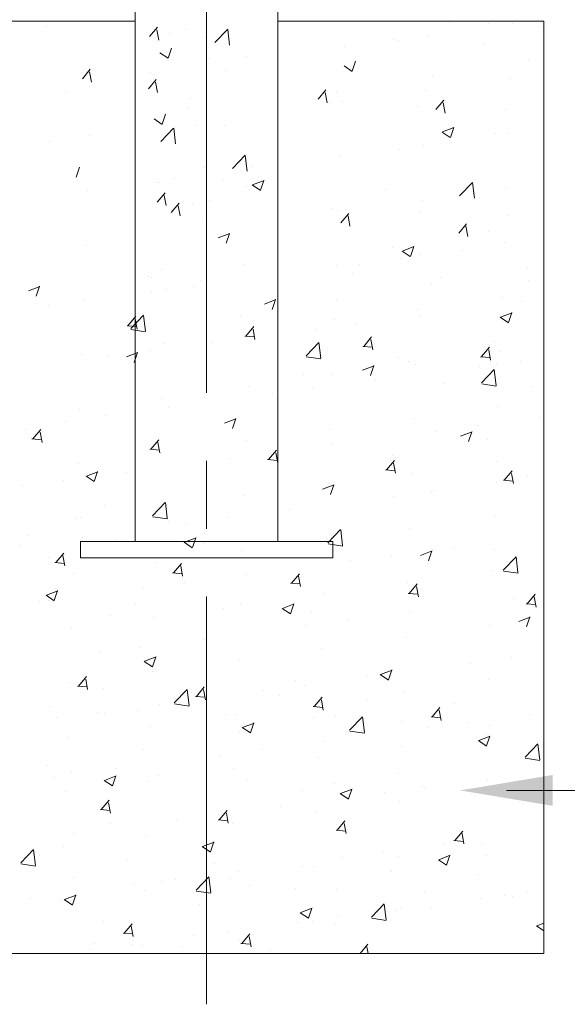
# Model space of a CAD drawing. Header units: millimetres. Extents: x 675887 to 845087, y 647781 to 767581.
# Tile 11 of 17: x 798321 to 801846, y 714479 to 720819. Entities that reach past the tile are written whole.
import ezdxf

# ---------------------------------------------------------------- set-up
doc = ezdxf.new("R2010")
doc.units = ezdxf.units.MM
doc.header["$LTSCALE"] = 3500
doc.header["$MEASUREMENT"] = 0
doc.linetypes.add('CENTER2', pattern=[1.125, 0.75, -0.125, 0.125, -0.125])
doc.layers.add('PPPP', color=7, linetype='Continuous', lineweight=30)

msp = doc.modelspace()

# ---------------------------------------------------------------- linework, layer by layer
at = {"linetype": 'CENTER2', "lineweight": 15}
msp.add_line((799523.8, 714478.9), (799523.8, 726501), dxfattribs=at)
at = {"layer": 'PPPP', "linetype": 'ByBlock', "lineweight": 15}
for p, q in [((799064.5, 717458.4), (799064.5, 725727)), ((799983.1, 717458.4), (799983.1, 725727)), ((797352.1, 720809.4), (799064.5, 720809.4)), ((801695.5, 720809.4), (799983.1, 720809.4)), ((801695.5, 720809.4), (799983.1, 720809.4)), ((801092.7, 720800.4), (801092.7, 720800.4)), ((801341.1, 720794.2), (801341.1, 720794.2)), ((801494.9, 720792.6), (801494.9, 720792.6)), ((801695.5, 714806.4), (801695.5, 720809.4)), ((798493, 720777.6), (798493, 720777.6)), ((799157, 720709.8), (799208, 720770.5)), ((799215.5, 720687.6), (799203.2, 720753.9)), ((799288, 720729.9), (799288, 720729.9)), ((799391.7, 720753.8), (799391.7, 720753.8)), ((799577.5, 720671.4), (799659.9, 720757.3)), ((799672.1, 720655.6), (799660.5, 720756)), ((801657.2, 720776.6), (801657.2, 720776.6)), ((799518.4, 720706.1), (799518.4, 720706.1)), ((800724.4, 720688.3), (800724.4, 720688.3)), ((800751.1, 720682.2), (800751.1, 720682.2)), ((800945.6, 720713.3), (800945.6, 720713.3)), ((799223.1, 720606.1), (799275.7, 720570.7)), ((799276, 720571.8), (799297.4, 720635.7)), ((800411.5, 720645.6), (800411.5, 720645.6)), ((801315.6, 720658.4), (801315.6, 720658.4)), ((799534.4, 720571.1), (799534.4, 720571.1)), ((799773.6, 720582.5), (799773.6, 720582.5)), ((800461.6, 720487.1), (800483.1, 720551)), ((801594.5, 720562), (801594.5, 720562)), ((798724.6, 720439.1), (798775.5, 720499.9)), ((798783, 720417), (798770.8, 720483.3)), ((799156.9, 720476.6), (799156.9, 720476.6)), ((799653.4, 720491.8), (799653.4, 720491.8)), ((800408.7, 720521.4), (800461.3, 720486)), ((799149, 720372.8), (799199.9, 720433.5)), ((799207.4, 720350.6), (799195.2, 720416.9)), ((800977.8, 720456.1), (800977.8, 720456.1)), ((801482, 720440.5), (801482, 720440.5)), ((798624.2, 720358.3), (798624.2, 720358.3)), ((799208.4, 720370.7), (799208.4, 720370.7)), ((800241.6, 720306.4), (800292.5, 720367.2)), ((800300, 720284.2), (800287.8, 720350.5)), ((800361.1, 720350.3), (800361.1, 720350.3)), ((800932.8, 720361.3), (800932.8, 720361.3)), ((799419.1, 720310.6), (799419.1, 720310.6)), ((799522.8, 720334.4), (799522.8, 720334.4)), ((800317.7, 720286.7), (800317.7, 720286.7)), ((800398.6, 720293.6), (800398.6, 720293.6)), ((801000.1, 720240), (801051.1, 720300.8)), ((801058.5, 720217.9), (801046.3, 720284.2)), ((799410.3, 720244.4), (799410.3, 720244.4)), ((800882.3, 720262.9), (800882.3, 720262.9)), ((801446.8, 720239), (801446.8, 720239)), ((799186.1, 720180.4), (799238.7, 720144.9)), ((799239, 720146), (799260.5, 720209.9)), ((799521.6, 720219.1), (799521.6, 720219.1)), ((799229.6, 720035), (799312, 720120.8)), ((799324.2, 720019.2), (799312.6, 720119.6)), ((799461.8, 720138.6), (799461.8, 720138.6)), ((799640.5, 720139.8), (799640.5, 720139.8)), ((801040, 720095.7), (801092.6, 720060.2)), ((801042.2, 720096), (801116.2, 720124.4)), ((801092.9, 720061.3), (801114.3, 720125.2)), ((798510.9, 720032.7), (798510.9, 720032.7)), ((798772.3, 720072.1), (798772.3, 720072.1)), ((801381.7, 720086.1), (801381.7, 720086.1)), ((801469.2, 720088.5), (801469.2, 720088.5)), ((800765, 719980.2), (800765, 719980.2)), ((800919.9, 720009.2), (800919.9, 720009.2)), ((799690, 719860), (799772.4, 719945.8)), ((799784.7, 719844.2), (799773, 719944.6)), ((800385.8, 719941.5), (800385.8, 719941.5)), ((798684.6, 719804.9), (798706, 719868.8)), ((799508.7, 719867.1), (799508.7, 719867.1)), ((799814.2, 719874.3), (799814.2, 719874.3)), ((799316.9, 719794.1), (799316.9, 719794.1)), ((799627.6, 719787.8), (799627.6, 719787.8)), ((799819.5, 719754.9), (799893.6, 719783.3)), ((799870.2, 719720.2), (799891.7, 719784.2)), ((798759.4, 719720.1), (798759.4, 719720.1)), ((799197.4, 719768.5), (799197.4, 719768.5)), ((799213.2, 719770.2), (799213.2, 719770.2)), ((799777.7, 719746.4), (799777.7, 719746.4)), ((799817.3, 719754.6), (799869.9, 719719.1)), ((800676.3, 719722.5), (800676.3, 719722.5)), ((801152.7, 719684.9), (801235.1, 719770.8)), ((801247.4, 719669.1), (801235.7, 719769.5)), ((801456.3, 719736.5), (801456.3, 719736.5)), ((799205.4, 719643.7), (799256.4, 719704.4)), ((799248.9, 719662.6), (799248.9, 719662.6)), ((799263.9, 719621.5), (799251.6, 719687.8)), ((799539.9, 719652), (799539.9, 719652)), ((800907, 719657.2), (800907, 719657.2)), ((801240.8, 719698.7), (801240.8, 719698.7)), ((799295.7, 719577.3), (799346.7, 719638.1)), ((799354.2, 719555.2), (799341.9, 719621.4)), ((799436.2, 719628.2), (799436.2, 719628.2)), ((800334.8, 719604.3), (800334.8, 719604.3)), ((800372.9, 719589.5), (800372.9, 719589.5)), ((800388.3, 719511), (800439.3, 719571.7)), ((800446.8, 719488.8), (800434.5, 719555.1)), ((800899.3, 719580.5), (800899.3, 719580.5)), ((801463.8, 719556.6), (801463.8, 719556.6)), ((799495.8, 719515), (799495.8, 719515)), ((801146.8, 719444.6), (801197.8, 719505.4)), ((801205.3, 719422.4), (801193, 719488.7)), ((799599.2, 719413.8), (799673.2, 719442.2)), ((799614.8, 719435.7), (799614.8, 719435.7)), ((799649.9, 719379.2), (799671.3, 719443.1)), ((801338, 719455.1), (801338, 719455.1)), ((798746.5, 719368), (798746.5, 719368)), ((800721.3, 719349.2), (800721.3, 719349.2)), ((800784.9, 719329.1), (800858.9, 719357.5)), ((800835.6, 719294.5), (800857, 719358.4)), ((801443.4, 719384.4), (801443.4, 719384.4)), ((800769.9, 719278.9), (800769.9, 719278.9)), ((800782.6, 719328.8), (800835.2, 719293.3)), ((800894.2, 719305.1), (800894.2, 719305.1)), ((801170.4, 719331.6), (801170.4, 719331.6)), ((799233.2, 719208.8), (799233.2, 719208.8)), ((799770.5, 719243.4), (799770.5, 719243.4)), ((800360, 719237.5), (800360, 719237.5)), ((800505.2, 719244.1), (800505.2, 719244.1)), ((801591.4, 719222.9), (801591.4, 719222.9)), ((799148.9, 719163), (799148.9, 719163)), ((799169.1, 719156.1), (799169.1, 719156.1)), ((800465.9, 719185), (800465.9, 719185)), ((801030.5, 719161.1), (801030.5, 719161.1)), ((798376.6, 719072.7), (798450.6, 719101.2)), ((798427.3, 719038.1), (798448.7, 719102)), ((799267.8, 719083.7), (799267.8, 719083.7)), ((799436.8, 719103.4), (799436.8, 719103.4)), ((799487.9, 719137.5), (799487.9, 719137.5)), ((800974.7, 719117), (800974.7, 719117)), ((801595, 719137.3), (801595, 719137.3)), ((798733.7, 719016), (798733.7, 719016)), ((799172.1, 719068.5), (799172.1, 719068.5)), ((799896.3, 718988), (799970.4, 719016.5)), ((799947, 718953.4), (799968.5, 719017.3)), ((801430.6, 719032.4), (801430.6, 719032.4)), ((798504.2, 718980.6), (798504.2, 718980.6)), ((800358, 719011.2), (800358, 719011.2)), ((800881.3, 718953.1), (800881.3, 718953.1)), ((801560.1, 719002.5), (801560.1, 719002.5)), ((799018, 718848.2), (799069, 718909)), ((799035.7, 718829.8), (799118.1, 718915.7)), ((799076.5, 718826.1), (799064.3, 718892.4)), ((799130.4, 718814), (799118.7, 718914.5)), ((799741.3, 718905.3), (799741.3, 718905.3)), ((800892.2, 718914.5), (800892.2, 718914.5)), ((801413.9, 718903.1), (801466.5, 718867.6)), ((801416.1, 718903.3), (801490.1, 718931.8)), ((801466.8, 718868.7), (801488.2, 718932.6)), ((799011.8, 718848.2), (799075, 718842.6)), ((799776.5, 718781.9), (799827.5, 718842.6)), ((799835, 718759.7), (799822.8, 718826)), ((800227, 718827), (800227, 718827)), ((800347.2, 718885.4), (800347.2, 718885.4)), ((800491.7, 718861.8), (800491.7, 718861.8)), ((799037.3, 718824), (799131.4, 718809.4)), ((799770.3, 718781.8), (799833.5, 718776.3)), ((799804.2, 718811), (799804.2, 718811)), ((800535, 718715.5), (800586, 718776.3)), ((799255, 718731.7), (799255, 718731.7)), ((799559.1, 718739), (799559.1, 718739)), ((800164.3, 718654.8), (800246.7, 718740.6)), ((800259, 718639), (800247.3, 718739.4)), ((800528.8, 718715.4), (800592, 718709.9)), ((800593.5, 718693.4), (800581.3, 718759.6)), ((801293.5, 718649.2), (801344.5, 718709.9)), ((801378.6, 718747), (801378.6, 718747)), ((798720.8, 718664), (798720.8, 718664)), ((798893.9, 718651.5), (798893.9, 718651.5)), ((799007.8, 718647), (799081.8, 718675.4)), ((799058.5, 718612.3), (799079.9, 718676.2)), ((799158.6, 718686.3), (799158.6, 718686.3)), ((800165.9, 718649), (800260, 718634.4)), ((800761.8, 718641.1), (800761.8, 718641.1)), ((801287.3, 718649.1), (801350.5, 718643.6)), ((801352, 718627), (801339.8, 718693.3)), ((801417.7, 718680.4), (801417.7, 718680.4)), ((800527.6, 718562.3), (800601.6, 718590.7)), ((800578.3, 718527.6), (800599.7, 718591.5)), ((800824.5, 718620.7), (800824.5, 718620.7)), ((800868.5, 718601.1), (800868.5, 718601.1)), ((801281.9, 718585.4), (801281.9, 718585.4)), ((801389, 718596.9), (801389, 718596.9)), ((801546.6, 718620.2), (801546.6, 718620.2)), ((800145.1, 718535.2), (800145.1, 718535.2)), ((800334.3, 718533.4), (800334.3, 718533.4)), ((801293, 718479.7), (801375.3, 718565.6)), ((801387.6, 718464), (801375.9, 718564.4)), ((799791.4, 718458.9), (799791.4, 718458.9)), ((800614, 718497.5), (800614, 718497.5)), ((801047.5, 718478.7), (801047.5, 718478.7)), ((801294.5, 718473.9), (801388.6, 718459.3)), ((801612, 718454.8), (801612, 718454.8)), ((799948.8, 718409.9), (799948.8, 718409.9)), ((800213.5, 718444.7), (800213.5, 718444.7)), ((799242.1, 718379.6), (799242.1, 718379.6)), ((799280.9, 718321.9), (799280.9, 718321.9)), ((801404.9, 718328.3), (801404.9, 718328.3)), ((798708, 718311.9), (798708, 718311.9)), ((798880.4, 718269.2), (798880.4, 718269.2)), ((801668.9, 718255.9), (801668.9, 718255.9)), ((798615.7, 718234.4), (798615.7, 718234.4)), ((799639, 718221.2), (799713.1, 718249.6)), ((799689.7, 718186.6), (799711.2, 718250.5)), ((800855.6, 718249), (800855.6, 718249)), ((801268.4, 718203.1), (801268.4, 718203.1)), ((798356.1, 718178.6), (798356.1, 718178.6)), ((798406.2, 718119.2), (798457.2, 718179.9)), ((798464.7, 718097), (798452.5, 718163.3)), ((800321.5, 718181.3), (800321.5, 718181.3)), ((801003.7, 718168.3), (801003.7, 718168.3)), ((801158.8, 718136.5), (801232.8, 718164.9)), ((801209.5, 718101.9), (801230.9, 718165.8)), ((798400, 718119.1), (798463.2, 718113.6)), ((799164.8, 718052.8), (799215.7, 718113.6)), ((799223.2, 718030.6), (799211, 718096.9)), ((799778.5, 718106.9), (799778.5, 718106.9)), ((800335.8, 718080.4), (800335.8, 718080.4)), ((801334.9, 718116), (801334.9, 718116)), ((799158.5, 718052.7), (799221.7, 718047.2)), ((799229.3, 718027.6), (799229.3, 718027.6)), ((799923.3, 717986.4), (799974.2, 718047.2)), ((799935.3, 718027.6), (799935.3, 718027.6)), ((799981.7, 717964.3), (799969.5, 718030.6)), ((800718.2, 718010.1), (800718.2, 718010.1)), ((798695.1, 717959.9), (798695.1, 717959.9)), ((799670.6, 717992.8), (799670.6, 717992.8)), ((799917, 717986.4), (799980.2, 717980.8)), ((800681.8, 717920.1), (800732.7, 717980.8)), ((800740.2, 717897.9), (800728, 717964.2)), ((801392, 717976.3), (801392, 717976.3)), ((798748.3, 717879.8), (798800.9, 717844.4)), ((798750.5, 717880.1), (798824.5, 717908.5)), ((798801.2, 717845.5), (798822.6, 717909.4)), ((799002.7, 717904.9), (799002.7, 717904.9)), ((800675.5, 717920), (800738.7, 717914.5)), ((800842.8, 717897), (800842.8, 717897)), ((801440.3, 717853.7), (801491.2, 717914.5)), ((801498.7, 717831.5), (801486.5, 717897.8)), ((801588.3, 717883.8), (801588.3, 717883.8)), ((798337.5, 717817.3), (798337.5, 717817.3)), ((798602.2, 717852.1), (798602.2, 717852.1)), ((800270.3, 717795.4), (800344.3, 717823.8)), ((800308.6, 717829.3), (800308.6, 717829.3)), ((800321, 717760.8), (800342.4, 717824.7)), ((801390.7, 717838.8), (801390.7, 717838.8)), ((801434, 717853.6), (801497.2, 717848.1)), ((799765.6, 717754.9), (799765.6, 717754.9)), ((800725.5, 717751.2), (800725.5, 717751.2)), ((800971.6, 717777.9), (800971.6, 717777.9)), ((800990.2, 717786.1), (800990.2, 717786.1)), ((798868, 717692.5), (798868, 717692.5)), ((799175.9, 717624.7), (799258.3, 717710.5)), ((799270.6, 717608.9), (799258.9, 717709.3)), ((799216.4, 717675.6), (799216.4, 717675.6)), ((800057.6, 717663.3), (800057.6, 717663.3)), ((801379.1, 717624.3), (801379.1, 717624.3)), ((798682.2, 717607.9), (798682.2, 717607.9)), ((798714.7, 717614.4), (798714.7, 717614.4)), ((799177.5, 717618.8), (799271.6, 717604.3)), ((799279.2, 717590.5), (799279.2, 717590.5)), ((799392.4, 717575.7), (799392.4, 717575.7)), ((799657.1, 717610.5), (799657.1, 717610.5)), ((798373.1, 717496.2), (798373.1, 717496.2)), ((800304.5, 717449.6), (800386.9, 717535.5)), ((800399.2, 717433.8), (800387.5, 717534.3)), ((800829.9, 717545), (800829.9, 717545)), ((798324, 717435), (798324, 717435)), ((798724.5, 717487.8), (798724.5, 717487.8)), ((798937.6, 717472.3), (798937.6, 717472.3)), ((799121.4, 717460.4), (799121.4, 717460.4)), ((799379.5, 717454.1), (799432.1, 717418.6)), ((799381.7, 717454.3), (799455.8, 717482.8)), ((799432.4, 717419.7), (799453.9, 717483.6)), ((799502.2, 717448.5), (799502.2, 717448.5)), ((800295.7, 717477.3), (800295.7, 717477.3)), ((800306.1, 717443.8), (800400.2, 717429.2)), ((798553, 717323.7), (798604, 717384.5)), ((798611.4, 717301.6), (798599.2, 717367.8)), ((799752.8, 717402.8), (799752.8, 717402.8)), ((800712, 717369), (800712, 717369)), ((800901.5, 717369.7), (800975.5, 717398.1)), ((800952.2, 717335), (800973.6, 717398.9)), ((801112.6, 717421.7), (801112.6, 717421.7)), ((801375.4, 717407.9), (801375.4, 717407.9)), ((798504.7, 717354.5), (798504.7, 717354.5)), ((798546.7, 717323.6), (798609.9, 717318.1)), ((799203.5, 717323.5), (799203.5, 717323.5)), ((799311.5, 717257.4), (799362.5, 717318.1)), ((800447.3, 717334.1), (800447.3, 717334.1)), ((801433.2, 717274.6), (801515.5, 717360.4)), ((801527.8, 717258.8), (801516.1, 717359.2)), ((798669.4, 717255.8), (798669.4, 717255.8)), ((799305.2, 717257.3), (799368.4, 717251.8)), ((799369.9, 717235.2), (799357.7, 717301.5)), ((799779.4, 717246.2), (799779.4, 717246.2)), ((800070, 717191), (800121, 717251.7)), ((801366.3, 717272.2), (801366.3, 717272.2)), ((801434.7, 717268.8), (801528.8, 717254.2)), ((799378.9, 717193.5), (799378.9, 717193.5)), ((800063.7, 717190.9), (800126.9, 717185.4)), ((800128.4, 717168.8), (800116.2, 717235.1)), ((800817, 717192.9), (800817, 717192.9)), ((800828.5, 717124.6), (800879.5, 717185.4)), ((798493.2, 717113.3), (798567.2, 717141.7)), ((798543.9, 717078.6), (798565.3, 717142.5)), ((799114.2, 717158.6), (799114.2, 717158.6)), ((800282.9, 717125.2), (800282.9, 717125.2)), ((800822.2, 717124.6), (800885.4, 717119)), ((800886.9, 717102.5), (800874.7, 717168.8)), ((801587, 717058.3), (801638, 717119)), ((798446.3, 717070.7), (798446.3, 717070.7)), ((798491, 717113), (798543.6, 717077.5)), ((798504.3, 717076.8), (798504.3, 717076.8)), ((799068.8, 717053), (799068.8, 717053)), ((799525.3, 717090.3), (799525.3, 717090.3)), ((799739.9, 717050.8), (799739.9, 717050.8)), ((800013, 717028.6), (800087, 717057)), ((800063.6, 716993.9), (800085.1, 717057.9)), ((801502.2, 717092.5), (801502.2, 717092.5)), ((801580.7, 717058.2), (801643.9, 717052.7)), ((801645.4, 717036.1), (801633.2, 717102.4)), ((799633.3, 717029.1), (799633.3, 717029.1)), ((800010.7, 717028.3), (800063.3, 716992.8)), ((800197.8, 717005.3), (800197.8, 717005.3)), ((800834.4, 717004.6), (800834.4, 717004.6)), ((798908.6, 716984.4), (798908.6, 716984.4)), ((799190.7, 716971.5), (799190.7, 716971.5)), ((800433.8, 716951.9), (800433.8, 716951.9)), ((801532.7, 716943.9), (801606.8, 716972.3)), ((801583.4, 716909.3), (801604.8, 716973.2)), ((798656.5, 716903.8), (798656.5, 716903.8)), ((800169.1, 716917), (800169.1, 716917)), ((801353.4, 716920.2), (801353.4, 716920.2)), ((799501.2, 716829.1), (799501.2, 716829.1)), ((800804.2, 716840.9), (800804.2, 716840.9)), ((798836, 716741.5), (798836, 716741.5)), ((799100.7, 716776.4), (799100.7, 716776.4)), ((800270, 716773.2), (800270, 716773.2)), ((799122.2, 716687.2), (799174.8, 716651.7)), ((799124.4, 716687.5), (799198.5, 716715.9)), ((799175.1, 716652.9), (799196.6, 716716.8)), ((799727.1, 716698.7), (799727.1, 716698.7)), ((801224, 716675.4), (801224, 716675.4)), ((801488.8, 716710.3), (801488.8, 716710.3)), ((799177.8, 716619.5), (799177.8, 716619.5)), ((800644.2, 716602.8), (800718.2, 716631.2)), ((800694.9, 716568.2), (800716.3, 716632.1)), ((798643.7, 716551.8), (798643.7, 716551.8)), ((798699.7, 716528.3), (798750.7, 716589)), ((798758.2, 716506.1), (798745.9, 716572.4)), ((800098.4, 716565.2), (800098.4, 716565.2)), ((800556.2, 716587.5), (800556.2, 716587.5)), ((800642, 716602.5), (800694.6, 716567)), ((801340.6, 716568.2), (801340.6, 716568.2)), ((798693.4, 716528.2), (798756.6, 716522.7)), ((798862.9, 716512.6), (798862.9, 716512.6)), ((799316.1, 716419.5), (799398.5, 716505.3)), ((799410.8, 716403.7), (799399.1, 716504.1)), ((799427.4, 716488.8), (799427.4, 716488.8)), ((799458.2, 716461.9), (799509.2, 716522.7)), ((799516.7, 716439.8), (799504.4, 716506)), ((799890.9, 716499.9), (799890.9, 716499.9)), ((800155.7, 716534.8), (800155.7, 716534.8)), ((800791.3, 716488.9), (800791.3, 716488.9)), ((799451.9, 716461.8), (799515.2, 716456.3)), ((799481.6, 716459.3), (799481.6, 716459.3)), ((799991.9, 716464.9), (799991.9, 716464.9)), ((800216.7, 716395.5), (800267.7, 716456.3)), ((800257.2, 716421.2), (800257.2, 716421.2)), ((800275.2, 716373.4), (800262.9, 716439.7)), ((800556.4, 716441.1), (800556.4, 716441.1)), ((801120.9, 716417.2), (801120.9, 716417.2)), ((798521.3, 716394.4), (798521.3, 716394.4)), ((798822.5, 716359.3), (798822.5, 716359.3)), ((798864.9, 716353.4), (798864.9, 716353.4)), ((799085.8, 716370.6), (799085.8, 716370.6)), ((799223.1, 716412), (799223.1, 716412)), ((799317.7, 716413.7), (799411.8, 716399.1)), ((800210.4, 716395.5), (800273.7, 716390)), ((800975.2, 716329.2), (801026.2, 716389.9)), ((801033.7, 716307), (801021.4, 716373.3)), ((798557.8, 716324.4), (798557.8, 716324.4)), ((799650.4, 716346.7), (799650.4, 716346.7)), ((799714.2, 716346.7), (799714.2, 716346.7)), ((799755.6, 716261.7), (799829.7, 716290.2)), ((799806.3, 716227.1), (799827.8, 716291)), ((800214.9, 716322.9), (800214.9, 716322.9)), ((800351.7, 716333), (800351.7, 716333)), ((800444.7, 716244.5), (800527.1, 716330.3)), ((800539.4, 716228.7), (800527.7, 716329.1)), ((800779.4, 716299), (800779.4, 716299)), ((800968.9, 716329.1), (801032.2, 716323.6)), ((801210.6, 716293.2), (801210.6, 716293.2)), ((801611.1, 716345.9), (801611.1, 716345.9)), ((799165, 716267.4), (799165, 716267.4)), ((799735, 716227.1), (799735, 716227.1)), ((799753.4, 716261.4), (799806, 716226)), ((800446.3, 716238.6), (800540.4, 716224)), ((800945.8, 716258.3), (800945.8, 716258.3)), ((801343.9, 716275.2), (801343.9, 716275.2)), ((798630.8, 716199.7), (798630.8, 716199.7)), ((800278, 716170.4), (800278, 716170.4)), ((801273.2, 716176.8), (801325.8, 716141.3)), ((801275.4, 716177), (801349.5, 716205.5)), ((801326.1, 716142.4), (801347.5, 716206.3)), ((801327.7, 716216.1), (801327.7, 716216.1)), ((799118.3, 716121.3), (799118.3, 716121.3)), ((799877.5, 716117.7), (799877.5, 716117.7)), ((800778.5, 716136.8), (800778.5, 716136.8)), ((801573.4, 716069.4), (801655.7, 716155.3)), ((801668, 716053.6), (801656.3, 716154.1)), ((799612.7, 716082.8), (799612.7, 716082.8)), ((800244.3, 716069.1), (800244.3, 716069.1)), ((801574.9, 716063.6), (801669, 716049)), ((798501.6, 716015.4), (798501.6, 716015.4)), ((798652.5, 715975.1), (798652.5, 715975.1)), ((798944.9, 715994.9), (798944.9, 715994.9)), ((799701.3, 715994.7), (799701.3, 715994.7)), ((798544.3, 715942.2), (798544.3, 715942.2)), ((798864.9, 715920.4), (798917.5, 715884.9)), ((798867.1, 715920.7), (798941.2, 715949.1)), ((798917.8, 715886), (798939.2, 715949.9)), ((799152.1, 715915.4), (799152.1, 715915.4)), ((799217, 715951.2), (799217, 715951.2)), ((799781.5, 715927.4), (799781.5, 715927.4)), ((800755.6, 715962.9), (800755.6, 715962.9)), ((801332.9, 715928.8), (801332.9, 715928.8)), ((798617.9, 715847.7), (798617.9, 715847.7)), ((800138.9, 715857), (800138.9, 715857)), ((800346, 715903.5), (800346, 715903.5)), ((800386.9, 715836), (800460.9, 715864.4)), ((800437.6, 715801.3), (800459, 715865.2)), ((800910.5, 715879.7), (800910.5, 715879.7)), ((800932.4, 715876.1), (800932.4, 715876.1)), ((801314.8, 715864.1), (801314.8, 715864.1)), ((801475.1, 715855.8), (801475.1, 715855.8)), ((798846.4, 715732.8), (798897.4, 715793.6)), ((800384.7, 715835.7), (800437.3, 715800.2)), ((800667.6, 715841.3), (800667.6, 715841.3)), ((800765.6, 715784.8), (800765.6, 715784.8)), ((798840.2, 715732.8), (798903.4, 715727.2)), ((798904.9, 715710.7), (798892.7, 715777)), ((799522.2, 715751.2), (799522.2, 715751.2)), ((799604.9, 715666.5), (799655.9, 715727.2)), ((799999.8, 715753.3), (799999.8, 715753.3)), ((799334.5, 715665.7), (799334.5, 715665.7)), ((799598.7, 715666.4), (799661.9, 715660.9)), ((799599.3, 715700.6), (799599.3, 715700.6)), ((799663.4, 715644.3), (799651.2, 715710.6)), ((800231.4, 715717.1), (800231.4, 715717.1)), ((800363.5, 715600.1), (800414.4, 715660.9)), ((798905.5, 715645.3), (798905.5, 715645.3)), ((799688.5, 715642.6), (799688.5, 715642.6)), ((800357.2, 715600), (800420.4, 715594.5)), ((800421.9, 715577.9), (800409.7, 715644.2)), ((801122, 715533.7), (801172.9, 715594.5)), ((798666.7, 715577.8), (798666.7, 715577.8)), ((799139.2, 715563.4), (799139.2, 715563.4)), ((801115.7, 715533.7), (801178.9, 715528.1)), ((801180.4, 715511.6), (801168.2, 715577.9)), ((798327.7, 715389.4), (798410.1, 715475.2)), ((798422.4, 715373.6), (798410.7, 715474)), ((798605.1, 715495.7), (798605.1, 715495.7)), ((799496.1, 715494.6), (799548.7, 715459.1)), ((799498.3, 715494.9), (799572.4, 715523.3)), ((799549, 715460.3), (799570.5, 715524.2)), ((801054.7, 715511.7), (801054.7, 715511.7)), ((801302, 715512.1), (801302, 715512.1)), ((798446.5, 715434.7), (798446.5, 715434.7)), ((799011.1, 715410.8), (799011.1, 715410.8)), ((800389.4, 715424.2), (800389.4, 715424.2)), ((800654.2, 715459), (800654.2, 715459)), ((800752.7, 715432.8), (800752.7, 715432.8)), ((801015.9, 715409.9), (801068.5, 715374.4)), ((801018.1, 715410.2), (801092.2, 715438.6)), ((801068.8, 715375.6), (801090.2, 715439.5)), ((801328.7, 715437.8), (801328.7, 715437.8)), ((798329.3, 715383.5), (798423.4, 715369)), ((799575.6, 715387), (799575.6, 715387)), ((800140.1, 715363.1), (800140.1, 715363.1)), ((800218.6, 715365.1), (800218.6, 715365.1)), ((800704.6, 715339.3), (800704.6, 715339.3)), ((798669.5, 715292.6), (798669.5, 715292.6)), ((799321.1, 715283.5), (799321.1, 715283.5)), ((799456.3, 715214.3), (799538.7, 715300.2)), ((799551, 715198.5), (799539.3, 715299)), ((799675.6, 715290.6), (799675.6, 715290.6)), ((799721.6, 715336.2), (799721.6, 715336.2)), ((800712, 715331.9), (800712, 715331.9)), ((801269.1, 715315.4), (801269.1, 715315.4)), ((799056.3, 715248.7), (799056.3, 715248.7)), ((799234, 715268.8), (799234, 715268.8)), ((799798.5, 715244.9), (799798.5, 715244.9)), ((800095.2, 715226.1), (800095.2, 715226.1)), ((800363.1, 715221.1), (800363.1, 715221.1)), ((798388.5, 715160.7), (798388.5, 715160.7)), ((798607.6, 715153.5), (798660.2, 715118)), ((798609.8, 715153.8), (798683.9, 715182.2)), ((798660.5, 715119.2), (798681.9, 715183.1)), ((799126.4, 715211.3), (799126.4, 715211.3)), ((799457.9, 715208.5), (799552, 715193.9)), ((800927.6, 715197.2), (800927.6, 715197.2)), ((801289.1, 715160), (801289.1, 715160)), ((801444.3, 715182.6), (801444.3, 715182.6)), ((801492.1, 715173.4), (801492.1, 715173.4)), ((801582.1, 715205.6), (801582.1, 715205.6)), ((798592.2, 715143.6), (798592.2, 715143.6)), ((799478.5, 715120.2), (799478.5, 715120.2)), ((800129.6, 715069.1), (800203.6, 715097.5)), ((800180.3, 715034.5), (800201.7, 715098.4)), ((800585, 715039.3), (800667.3, 715125.1)), ((800679.6, 715023.5), (800667.9, 715123.9)), ((800776.5, 715094.7), (800776.5, 715094.7)), ((800965.3, 715099.7), (800965.3, 715099.7)), ((800127.3, 715068.8), (800180, 715033.4)), ((800376, 715041.9), (800376, 715041.9)), ((800586.5, 715033.5), (800680.6, 715018.9)), ((800739.9, 715080.7), (800739.9, 715080.7)), ((798861.8, 715014.3), (798861.8, 715014.3)), ((798993.2, 714937.4), (799044.2, 714998.1)), ((799051.6, 714915.2), (799039.4, 714981.5)), ((800111.2, 715007.1), (800111.2, 715007.1)), ((800205.7, 715013), (800205.7, 715013)), ((800348.6, 714993.9), (800348.6, 714993.9)), ((801647.1, 714984.1), (801695.5, 714951.5)), ((801649.3, 714984.4), (801695.5, 715002.1)), ((801695.5, 714949.8), (801695.5, 715002.1)), ((798986.9, 714937.3), (799050.1, 714931.8)), ((799443.4, 714919.2), (799443.4, 714919.2)), ((799662.8, 714938.6), (799662.8, 714938.6)), ((799751.7, 714871), (799802.7, 714931.8)), ((799810.1, 714848.9), (799797.9, 714915.2)), ((798778.1, 714831.6), (798778.1, 714831.6)), ((798800.7, 714873.3), (798800.7, 714873.3)), ((799042.9, 714866.4), (799042.9, 714866.4)), ((799113.5, 714859.3), (799113.5, 714859.3)), ((799365.2, 714849.5), (799365.2, 714849.5)), ((799731.9, 714888), (799731.9, 714888)), ((799745.4, 714871), (799808.6, 714865.4)), ((800511.7, 714806.4), (800561.2, 714865.4)), ((800564.2, 714806.4), (800556.4, 714848.8)), ((797352.1, 714806.4), (801695.5, 714806.4)), ((799929.7, 714825.6), (799929.7, 714825.6)), ((801276.3, 714808), (801276.3, 714808))]:
    msp.add_line(p, q, dxfattribs=at)
msp.add_lwpolyline([(798711.9, 717458.4), (800335.7, 717458.4), (800335.7, 717354), (798711.9, 717354)], close=True, dxfattribs=at)
at = {"layer": 'PPPP', "color": 1, "linetype": 'ByBlock', "lineweight": 15}
msp.add_lwpolyline([(801454.3, 715856.2), (809469.4, 715856.2)], dxfattribs=at)
msp.add_solid([(801752.2, 715756.9), (801156.4, 715856.2), (801752.2, 715955.5)], dxfattribs=at)

doc.saveas('drawing.dxf')
